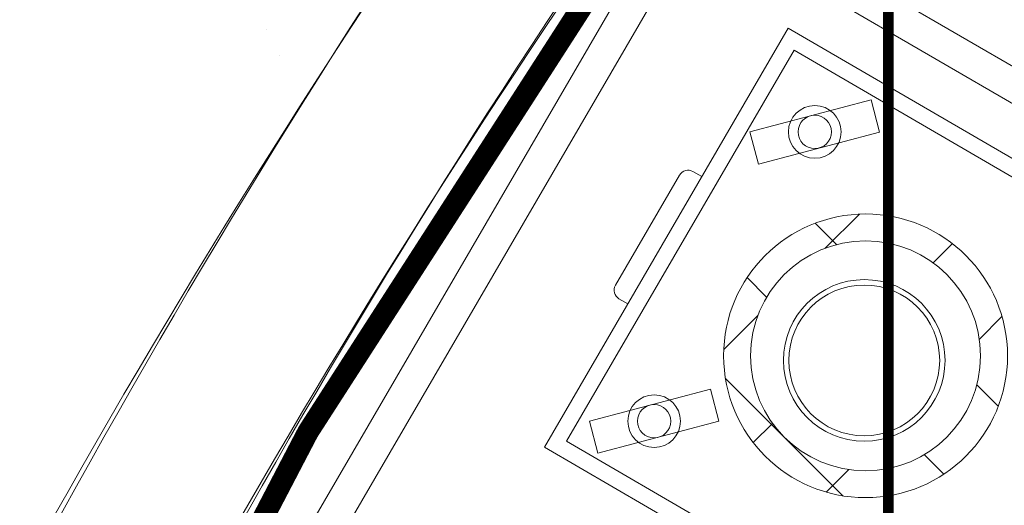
# Model space of a CAD drawing. Header units: millimetres. Extents: x -750 to 57307, y -2234 to 18901.
# Tile 51 of 102: x 14296 to 15212, y 14100 to 14552. Entities that reach past the tile are written whole.
import ezdxf

# ---------------------------------------------------------------- set-up
doc = ezdxf.new("R2010")
doc.units = ezdxf.units.MM
doc.header["$MEASUREMENT"] = 0
doc.linetypes.add('DASHED', pattern=[19.05, 12.7, -6.35])
doc.linetypes.add('HIDDEN', pattern=[0.375, 0.25, -0.125])
for name, color, linetype, lineweight, true_color in [('FLOOR RAISE', 4, 'DASHED', 0, 0x00ffff), ('GREY SCALE', 9, 'Continuous', 0, 0x808080), ('GREYSCALE', 9, 'Continuous', 0, 0x808080)]:
    doc.layers.add(name, color=color, linetype=linetype, lineweight=lineweight, true_color=true_color)
doc.layers.add('PLUMBING-DW-WW-PIPE', color=7, linetype='Continuous', true_color=0x007f7f)

# ---------------------------------------------------------------- blocks, each defined once
blk = doc.blocks.new('FLOOR PLAN')
at = {"layer": 'GREYSCALE'}
for p, q in [((14413.1, 13818.31), (14916.9, 14684.67)), ((14916.9, 14684.67), (15558.04, 14311.83)), ((14353.42, 13655.88), (14927.78, 14643.56)), ((14927.78, 14643.56), (15516.93, 14300.95)), ((14525.77, 14543, 0), (14525.77, 14543, 0)), ((14784, 14154.21, -57105.4), (15010.77, 14544.16, -57105.4)), ((15010.77, 14544.16, -57105.4), (15400.71, 14317.39, -57105.4)), ((14537.8, 14519.04, 0), (14537.8, 14519.04, 0)), ((14804.56, 14159.65, -57105.4), (15016.2, 14523.6, -57105.4)), ((15016.2, 14523.6, -57105.4), (15380.16, 14311.95, -57105.4)), ((15087.82, 14477.54, -57105.4), (14975.23, 14447.74, -57105.4)), ((15087.82, 14477.54, -57105.4), (15095.76, 14447.51, -57105.4)), ((14975.23, 14447.74, -57105.4), (14983.17, 14417.72, -57105.4)), ((15095.76, 14447.51, -57105.4), (14983.17, 14417.72, -57105.4)), ((14922.21, 14410.78, -57105.4), (14930.43, 14406, -57105.4)), ((14850.02, 14304.82, -57105.4), (14909.72, 14407.48, -57105.4)), ((14861.55, 14287.56, -57105.4), (14853.33, 14292.34, -57105.4)), ((14938.39, 14208.22, -57105.4), (14825.8, 14178.43, -57105.4)), ((14938.39, 14208.22, -57105.4), (14946.33, 14178.19, -57105.4)), ((14825.8, 14178.43, -57105.4), (14833.74, 14148.4, -57105.4)), ((14946.33, 14178.19, -57105.4), (14833.74, 14148.4, -57105.4)), ((15173.95, 13927.44, -57105.4), (14784, 14154.21, -57105.4)), ((15168.51, 13948, -57105.4), (14804.56, 14159.65, -57105.4))]:
    blk.add_line(p, q, dxfattribs=at)
at = {"layer": 'GREYSCALE', "ltscale": 2}
for p, q in [((15055.87, 14342.75), (15035.95, 14362.67)), ((15045.31, 14339.41), (15077.01, 14371.12)), ((15145.67, 14325.73), (15163.57, 14343.63)), ((14990.75, 14293.81), (14972.58, 14311.99)), ((14950.82, 14244.92), (14982.52, 14276.63)), ((15188.63, 14254.64), (15209.67, 14275.68)), ((15061.71, 14108.81), (14952.38, 14218.14)), ((15206.24, 14192.37), (15186.32, 14212.29)), ((14978.31, 14158.36), (14996.21, 14176.26)), ((15155.57, 14129), (15137.39, 14147.18)), ((15046.26, 14112.26), (15067.3, 14133.3))]:
    blk.add_line(p, q, dxfattribs=at)
at = {"layer": 'GREYSCALE'}
for centre, radius in [((15035.5, 14447.63, -57105.4), 24.5), ((15035.5, 14447.63, -57105.4), 15.53), ((15082.76, 14239.18), 132.06), ((15082.76, 14239.18), 107), ((15081.55, 14234.91, -57105.4), 75.18), ((15081.55, 14234.91, -57105.4), 70.17), ((14886.07, 14178.31, -57105.4), 24.5), ((14886.07, 14178.31, -57105.4), 15.53)]:
    blk.add_circle(centre, radius, dxfattribs=at)
for centre, radius, start, end in [((21130.68, 10361.07), 7752.88, 141.708854, 166.516628), ((21130.68, 10361.07), 7602.52, 141.773276, 166.244763), ((14917.61, 14402.89, -57105.4), 9.13, 59.82108, 149.82108), ((14857.92, 14300.23, -57105.4), 9.13, 149.82108, 239.82108)]:
    blk.add_arc(centre, radius, start, end, dxfattribs=at)
at = {"layer": 'GREYSCALE', "ltscale": 0.25}
for centre, radius, start, end in [((21162.38, 10254.78), 7836.99, 141.329977, 165.793479), ((21207.44, 10240.08), 7731.89, 141.956801, 165.483737)]:
    blk.add_arc(centre, radius, start, end, dxfattribs=at)

msp = doc.modelspace()

# ---------------------------------------------------------------- linework, layer by layer
at = {"layer": 'FLOOR RAISE', "linetype": 'HIDDEN', "ltscale": 500, "const_width": 20}
msp.add_lwpolyline([(13748.49, 12178.11, -0.331806), (21061.98, 18073.25, 1.216889)], format="xyb", dxfattribs=at)
at = {"layer": 'PLUMBING-DW-WW-PIPE', "linetype": 'DASHED', "ltscale": 10, "const_width": 10}
msp.add_lwpolyline([(15104.02, 14697.39), (15104.02, 13361.14)], dxfattribs=at)

# ---------------------------------------------------------------- block references
at = {"layer": 'GREY SCALE', "ltscale": 5}
msp.add_blockref('FLOOR PLAN', (0, 0), dxfattribs=at)

doc.saveas('drawing.dxf')
